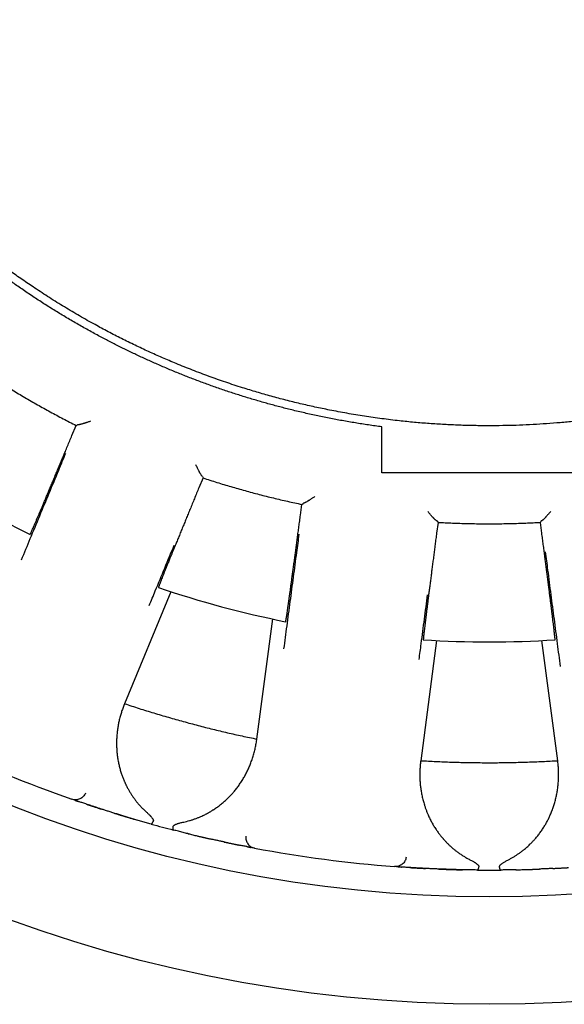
# Model space of a CAD drawing. Header units: millimetres. Extents: x 8 to 428, y 12 to 219.
# Tile 22 of 57: x 219 to 229, y 167 to 185. Entities that reach past the tile are written whole.
import ezdxf

# ---------------------------------------------------------------- set-up
doc = ezdxf.new("R2010")
doc.units = ezdxf.units.MM

msp = doc.modelspace()

# ---------------------------------------------------------------- linework, layer by layer
at = {"color": 7, "linetype": 'Continuous', "lineweight": 30}
for p, q in [((220.236, 177.57), (220.313, 177.756)), ((220.313, 177.756), (220.338, 177.769)), ((220.338, 177.769), (220.341, 177.768)), ((222.663, 176.806), (222.666, 176.805)), ((222.666, 176.805), (222.674, 176.778)), ((222.674, 176.778), (222.597, 176.592)), ((224.488, 176.086), (224.514, 176.285)), ((224.514, 176.285), (224.535, 176.304)), ((224.535, 176.304), (224.538, 176.304)), ((227.048, 175.951), (227.022, 175.752)), ((227.03, 175.976), (227.032, 175.975)), ((227.032, 175.975), (227.048, 175.951)), ((228.952, 175.951), (228.968, 175.975)), ((228.978, 175.752), (228.952, 175.951)), ((228.968, 175.975), (228.97, 175.976)), ((222.077, 174.658), (221.214, 172.573)), ((223.676, 171.914), (223.971, 174.151)), ((227.02, 173.749), (226.725, 171.512)), ((229.275, 171.512), (228.98, 173.749)), ((221.214, 172.573), (221.209, 172.56)), ((223.674, 171.9), (223.676, 171.914)), ((226.725, 171.512), (226.724, 171.498)), ((229.276, 171.498), (229.275, 171.512)), ((220.268, 170.783), (220.235, 170.794)), ((220.296, 170.773), (220.298, 170.772)), ((220.504, 170.702), (220.506, 170.701)), ((221.02, 170.535), (221.022, 170.534)), ((222.823, 170.052), (222.826, 170.051)), ((223.354, 169.938), (223.355, 169.938)), ((223.568, 169.896), (223.571, 169.896)), ((223.6, 169.89), (223.596, 169.891)), ((223.635, 169.883), (223.6, 169.89)), ((226.275, 169.538), (226.24, 169.54)), ((226.305, 169.536), (226.307, 169.535)), ((226.524, 169.521), (226.526, 169.521)), ((227.065, 169.493), (227.068, 169.493)), ((228.932, 169.493), (228.935, 169.493))]:
    msp.add_line(p, q, dxfattribs=at)
for radius in [26, 24]:
    msp.add_circle((228, 192.974), radius, dxfattribs=at)
for radius, start, end in [(19.25, 236.3481, 243.6519), (19.25, 251.3481, 258.6519), (19.25, 266.3481, 273.6519), (23.5, 244.2948, 250.7052), (23.5, 254.4747, 255.5253), (23.5, 259.2948, 265.7052), (23.5, 269.4747, 270.5253)]:
    msp.add_arc((228, 192.974), radius, start, end, dxfattribs=at)
for points, knots in [([(226, 177.73), (225.918, 177.741), (225.754, 177.763), (225.509, 177.802), (225.265, 177.844), (225.021, 177.89), (224.778, 177.94), (224.536, 177.994), (224.301, 178.05), (224.075, 178.108), (223.855, 178.168), (223.637, 178.231), (223.419, 178.297), (223.203, 178.366), (222.987, 178.439), (222.773, 178.515), (222.559, 178.594), (222.347, 178.676), (222.137, 178.761), (221.927, 178.849), (221.723, 178.939), (221.524, 179.029), (221.33, 179.121), (221.138, 179.215), (220.946, 179.312), (220.747, 179.417), (220.539, 179.53), (220.323, 179.653), (220.109, 179.778), (219.897, 179.907), (219.687, 180.04), (219.48, 180.175), (219.28, 180.311), (219.088, 180.445), (218.904, 180.578), (218.722, 180.714), (218.541, 180.852), (218.363, 180.994), (218.187, 181.137), (218.013, 181.284), (217.841, 181.433), (217.672, 181.584), (217.504, 181.738), (217.339, 181.895), (217.18, 182.051), (217.026, 182.206), (216.876, 182.36), (216.73, 182.516), (216.585, 182.674), (216.435, 182.842), (216.28, 183.022), (216.121, 183.212), (215.965, 183.405), (215.812, 183.6), (215.663, 183.798), (215.516, 183.998), (215.377, 184.195), (215.245, 184.389), (215.119, 184.578), (214.997, 184.77), (214.877, 184.963), (214.76, 185.158), (214.646, 185.354), (214.534, 185.553), (214.426, 185.752), (214.321, 185.954), (214.218, 186.157), (214.119, 186.362), (214.025, 186.564), (213.935, 186.763), (213.85, 186.96), (213.767, 187.158), (213.688, 187.357), (213.607, 187.567), (213.525, 187.79), (213.443, 188.024), (213.365, 188.259), (213.291, 188.496), (213.221, 188.734), (213.154, 188.973), (213.093, 189.206), (213.038, 189.434), (212.987, 189.655), (212.94, 189.878), (212.895, 190.101), (212.855, 190.324), (212.817, 190.548), (212.783, 190.773), (212.752, 190.999), (212.724, 191.224), (212.7, 191.45), (212.679, 191.677), (212.662, 191.899), (212.648, 192.117), (212.638, 192.331), (212.631, 192.546), (212.626, 192.76), (212.625, 192.903), (212.625, 192.974)], [0, 0, 0, 0, 0.0112, 0.0224, 0.0336, 0.0448, 0.056, 0.0672, 0.0784, 0.088667, 0.098933, 0.1092, 0.119467, 0.129733, 0.14, 0.150267, 0.160533, 0.1708, 0.181067, 0.191333, 0.2016, 0.21128, 0.22096, 0.23064, 0.24032, 0.25, 0.2612, 0.2724, 0.2836, 0.2948, 0.306, 0.3172, 0.3284, 0.338667, 0.348933, 0.3592, 0.369467, 0.379733, 0.39, 0.400267, 0.410533, 0.4208, 0.431067, 0.441333, 0.4516, 0.46128, 0.47096, 0.48064, 0.49032, 0.5, 0.5112, 0.5224, 0.5336, 0.5448, 0.556, 0.5672, 0.5784, 0.588667, 0.598933, 0.6092, 0.619467, 0.629733, 0.64, 0.650267, 0.660533, 0.6708, 0.681067, 0.691333, 0.7016, 0.71128, 0.72096, 0.73064, 0.74032, 0.75, 0.7612, 0.7724, 0.7836, 0.7948, 0.806, 0.8172, 0.8284, 0.838667, 0.848933, 0.8592, 0.869467, 0.879733, 0.89, 0.900267, 0.910533, 0.9208, 0.931067, 0.941333, 0.9516, 0.96128, 0.97096, 0.98064, 0.99032, 1, 1, 1, 1]), ([(228, 177.749), (227.907, 177.75), (227.721, 177.751), (227.442, 177.759), (227.163, 177.772), (226.885, 177.789), (226.607, 177.812), (226.313, 177.842), (226.003, 177.88), (225.677, 177.926), (225.353, 177.98), (225.046, 178.038), (224.756, 178.098), (224.484, 178.16), (224.213, 178.227), (223.944, 178.299), (223.676, 178.376), (223.393, 178.462), (223.096, 178.559), (222.786, 178.669), (222.478, 178.785), (222.189, 178.901), (221.917, 179.017), (221.662, 179.13), (221.409, 179.249), (221.159, 179.372), (220.911, 179.5), (220.65, 179.64), (220.378, 179.793), (220.095, 179.961), (219.816, 180.135), (219.555, 180.305), (219.31, 180.472), (219.083, 180.633), (218.858, 180.798), (218.637, 180.968), (218.418, 181.142), (218.19, 181.33), (217.953, 181.533), (217.709, 181.753), (217.468, 181.978), (217.312, 182.132), (217.234, 182.209)], [0, 0, 0, 0, 0.023333, 0.046667, 0.07, 0.093334, 0.116667, 0.14, 0.1675, 0.195, 0.2225, 0.25, 0.273333, 0.296667, 0.32, 0.343334, 0.366667, 0.39, 0.4175, 0.445, 0.4725, 0.5, 0.523333, 0.546667, 0.57, 0.593334, 0.616667, 0.64, 0.6675, 0.695, 0.7225, 0.75, 0.773333, 0.796667, 0.82, 0.843334, 0.866667, 0.89, 0.9175, 0.945, 0.9725, 1, 1, 1, 1]), ([(237.592, 181.151), (237.532, 181.102), (237.411, 181.005), (237.227, 180.863), (237.041, 180.724), (236.853, 180.587), (236.663, 180.453), (236.47, 180.323), (236.27, 180.19), (236.061, 180.057), (235.843, 179.924), (235.622, 179.794), (235.4, 179.668), (235.175, 179.545), (234.949, 179.427), (234.72, 179.312), (234.49, 179.201), (234.258, 179.094), (234.025, 178.992), (233.792, 178.894), (233.559, 178.8), (233.325, 178.71), (233.095, 178.626), (232.869, 178.548), (232.648, 178.476), (232.426, 178.406), (232.204, 178.341), (231.98, 178.278), (231.755, 178.219), (231.522, 178.162), (231.28, 178.106), (231.03, 178.053), (230.779, 178.004), (230.527, 177.96), (230.274, 177.92), (230.021, 177.883), (229.768, 177.852), (229.513, 177.824), (229.259, 177.801), (229.005, 177.782), (228.753, 177.767), (228.502, 177.757), (228.251, 177.751), (228.084, 177.75), (228, 177.749)], [0, 0, 0, 0, 0.0224, 0.0448001, 0.0672001, 0.0896001, 0.1120001, 0.1344002, 0.1568002, 0.1814402, 0.2060802, 0.2307202, 0.2553601, 0.2800001, 0.3046401, 0.3292801, 0.3539201, 0.37856, 0.4032, 0.4274, 0.4516, 0.4758, 0.5, 0.5224, 0.5448001, 0.5672001, 0.5896001, 0.6120001, 0.6344002, 0.6568002, 0.6814402, 0.7060802, 0.7307202, 0.7553601, 0.7800001, 0.8046401, 0.8292801, 0.8539201, 0.87856, 0.9032, 0.9274, 0.9516, 0.9758, 1, 1, 1, 1]), ([(220.58, 177.835), (220.571, 177.832), (220.555, 177.826), (220.531, 177.817), (220.509, 177.81), (220.489, 177.803), (220.471, 177.797), (220.457, 177.793), (220.45, 177.791), (220.446, 177.79), (220.443, 177.789), (220.44, 177.788), (220.437, 177.787), (220.434, 177.786), (220.426, 177.783), (220.412, 177.78), (220.395, 177.775), (220.381, 177.772), (220.368, 177.769), (220.358, 177.768), (220.35, 177.767), (220.344, 177.767), (220.342, 177.768), (220.341, 177.768)], [0, 0, 0, 0, 0.081685, 0.157838, 0.228464, 0.293569, 0.359938, 0.419406, 0.431812, 0.44387, 0.455583, 0.466949, 0.47797, 0.488646, 0.498977, 0.572569, 0.642658, 0.709397, 0.772961, 0.833551, 0.891404, 0.946785, 1, 1, 1, 1]), ([(226, 176.874), (226, 177.017), (226, 177.302), (226, 177.587), (226, 177.73)], [0, 0, 0, 0, 0.5, 1, 1, 1, 1]), ([(219.456, 175.724), (219.457, 175.725), (219.458, 175.725), (219.462, 175.734), (219.469, 175.748), (219.478, 175.768), (219.489, 175.793), (219.503, 175.824), (219.518, 175.86), (219.536, 175.902), (219.556, 175.948), (219.578, 175.999), (219.598, 176.044), (219.613, 176.08), (219.623, 176.104), (219.633, 176.129), (219.644, 176.154), (219.655, 176.181), (219.667, 176.208), (219.679, 176.235), (219.696, 176.276), (219.719, 176.33), (219.749, 176.401), (219.78, 176.477), (219.814, 176.557), (219.849, 176.641), (219.886, 176.73), (219.923, 176.819), (219.96, 176.907), (219.997, 176.995), (220.034, 177.085), (220.073, 177.178), (220.113, 177.273), (220.153, 177.37), (220.194, 177.47), (220.222, 177.537), (220.236, 177.57)], [0, 0, 0, 0, 0.035304, 0.070672, 0.106104, 0.141602, 0.177166, 0.212795, 0.248492, 0.283539, 0.318652, 0.35383, 0.389074, 0.402939, 0.416815, 0.4307, 0.444596, 0.458503, 0.472419, 0.486346, 0.500284, 0.531952, 0.564239, 0.597145, 0.630671, 0.664815, 0.699579, 0.734962, 0.766432, 0.798376, 0.830794, 0.863687, 0.897054, 0.930895, 0.96521, 1, 1, 1, 1]), ([(220.116, 177.235), (220.072, 177.129), (219.969, 176.881), (219.807, 176.491), (219.63, 176.066), (219.458, 175.651), (219.345, 175.378), (219.29, 175.247)], [0, 0, 0, 0, 0.159715, 0.373553, 0.587391, 0.801228, 1, 1, 1, 1]), ([(222.663, 176.806), (222.662, 176.806), (222.66, 176.808), (222.656, 176.812), (222.651, 176.818), (222.645, 176.827), (222.637, 176.838), (222.63, 176.849), (222.625, 176.858), (222.623, 176.862), (222.62, 176.867), (222.617, 176.872), (222.614, 176.877), (222.61, 176.885), (222.603, 176.897), (222.594, 176.915), (222.583, 176.937), (222.57, 176.962), (222.556, 176.991), (222.546, 177.011), (222.541, 177.022)], [0, 0, 0, 0, 0.053198, 0.108567, 0.166412, 0.227001, 0.298398, 0.373812, 0.394266, 0.415017, 0.436067, 0.457421, 0.479081, 0.501052, 0.559716, 0.628138, 0.706356, 0.794396, 0.892273, 1, 1, 1, 1]), ([(222.597, 176.592), (222.584, 176.559), (222.556, 176.492), (222.515, 176.392), (222.475, 176.295), (222.435, 176.199), (222.397, 176.106), (222.36, 176.016), (222.324, 175.928), (222.288, 175.84), (222.252, 175.753), (222.216, 175.665), (222.182, 175.582), (222.156, 175.519), (222.137, 175.473), (222.125, 175.444), (222.114, 175.415), (222.102, 175.387), (222.091, 175.36), (222.08, 175.334), (222.07, 175.308), (222.053, 175.266), (222.03, 175.209), (222.002, 175.141), (221.977, 175.078), (221.953, 175.02), (221.932, 174.966), (221.913, 174.918), (221.896, 174.876), (221.881, 174.839), (221.869, 174.807), (221.859, 174.781), (221.852, 174.761), (221.846, 174.746), (221.843, 174.737), (221.843, 174.736), (221.844, 174.735)], [0, 0, 0, 0, 0.034771, 0.069071, 0.1029, 0.136257, 0.169143, 0.201557, 0.2335, 0.264971, 0.299658, 0.333754, 0.367259, 0.400173, 0.412942, 0.425621, 0.438208, 0.450705, 0.463109, 0.475423, 0.487646, 0.499777, 0.535928, 0.572013, 0.608031, 0.643984, 0.679872, 0.715695, 0.751453, 0.787148, 0.822779, 0.858347, 0.893853, 0.929297, 0.964679, 1, 1, 1, 1]), ([(224.751, 176.43), (224.744, 176.425), (224.729, 176.415), (224.709, 176.401), (224.69, 176.388), (224.672, 176.376), (224.655, 176.366), (224.644, 176.358), (224.637, 176.354), (224.634, 176.352), (224.631, 176.35), (224.628, 176.348), (224.626, 176.347), (224.623, 176.345), (224.615, 176.341), (224.604, 176.334), (224.588, 176.325), (224.575, 176.318), (224.564, 176.312), (224.554, 176.308), (224.547, 176.305), (224.541, 176.304), (224.539, 176.304), (224.538, 176.304)], [0, 0, 0, 0, 0.081685, 0.157838, 0.228464, 0.293569, 0.359938, 0.419406, 0.431812, 0.44387, 0.455583, 0.466949, 0.47797, 0.488646, 0.498977, 0.572569, 0.642658, 0.709397, 0.772961, 0.833551, 0.891404, 0.946785, 1, 1, 1, 1]), ([(224.212, 174.101), (224.213, 174.101), (224.213, 174.102), (224.215, 174.112), (224.218, 174.127), (224.222, 174.148), (224.226, 174.176), (224.231, 174.209), (224.237, 174.248), (224.244, 174.293), (224.251, 174.343), (224.259, 174.398), (224.266, 174.446), (224.271, 174.485), (224.275, 174.511), (224.278, 174.537), (224.282, 174.565), (224.286, 174.593), (224.29, 174.622), (224.295, 174.652), (224.301, 174.695), (224.309, 174.754), (224.319, 174.83), (224.33, 174.912), (224.342, 174.998), (224.354, 175.088), (224.367, 175.183), (224.38, 175.279), (224.393, 175.374), (224.405, 175.468), (224.418, 175.565), (224.432, 175.664), (224.445, 175.766), (224.459, 175.871), (224.473, 175.978), (224.483, 176.05), (224.488, 176.086)], [0, 0, 0, 0, 0.035303, 0.07067, 0.106102, 0.141599, 0.177162, 0.212791, 0.248486, 0.283533, 0.318645, 0.353822, 0.389065, 0.40293, 0.416806, 0.430691, 0.444587, 0.458493, 0.472409, 0.486336, 0.500273, 0.531942, 0.56423, 0.597137, 0.630662, 0.664808, 0.699572, 0.734956, 0.766427, 0.798371, 0.83079, 0.863684, 0.897051, 0.930893, 0.96521, 1, 1, 1, 1]), ([(227.03, 175.976), (227.029, 175.976), (227.026, 175.976), (227.021, 175.979), (227.015, 175.984), (227.006, 175.991), (226.996, 176), (226.987, 176.009), (226.98, 176.016), (226.976, 176.019), (226.972, 176.023), (226.968, 176.027), (226.964, 176.031), (226.958, 176.038), (226.948, 176.048), (226.934, 176.063), (226.918, 176.081), (226.9, 176.102), (226.879, 176.126), (226.864, 176.144), (226.856, 176.153)], [0, 0, 0, 0, 0.053198, 0.108567, 0.166412, 0.227001, 0.298398, 0.373812, 0.394266, 0.415017, 0.436067, 0.457421, 0.479081, 0.501052, 0.559716, 0.628138, 0.706356, 0.794396, 0.892273, 1, 1, 1, 1]), ([(229.144, 176.153), (229.138, 176.146), (229.127, 176.133), (229.11, 176.114), (229.095, 176.096), (229.081, 176.08), (229.068, 176.066), (229.059, 176.056), (229.053, 176.05), (229.051, 176.047), (229.048, 176.045), (229.046, 176.042), (229.044, 176.04), (229.042, 176.038), (229.036, 176.031), (229.026, 176.022), (229.014, 176.009), (229.003, 175.999), (228.993, 175.991), (228.985, 175.984), (228.979, 175.979), (228.974, 175.976), (228.971, 175.976), (228.97, 175.976)], [0, 0, 0, 0, 0.081685, 0.157838, 0.228464, 0.293569, 0.359938, 0.419406, 0.431812, 0.44387, 0.455583, 0.466949, 0.47797, 0.488646, 0.498977, 0.572569, 0.642658, 0.709397, 0.772961, 0.833551, 0.891404, 0.946785, 1, 1, 1, 1]), ([(224.459, 175.731), (224.444, 175.617), (224.408, 175.351), (224.353, 174.932), (224.292, 174.476), (224.233, 174.031), (224.194, 173.738), (224.175, 173.597)], [0, 0, 0, 0, 0.159715, 0.373553, 0.587391, 0.801228, 1, 1, 1, 1]), ([(227.022, 175.752), (227.017, 175.716), (227.007, 175.644), (226.993, 175.538), (226.98, 175.433), (226.967, 175.331), (226.954, 175.231), (226.941, 175.134), (226.929, 175.04), (226.917, 174.946), (226.905, 174.852), (226.893, 174.758), (226.881, 174.669), (226.873, 174.601), (226.867, 174.552), (226.863, 174.521), (226.859, 174.49), (226.855, 174.46), (226.851, 174.431), (226.848, 174.402), (226.844, 174.375), (226.839, 174.33), (226.831, 174.269), (226.822, 174.196), (226.814, 174.129), (226.806, 174.066), (226.8, 174.01), (226.793, 173.958), (226.788, 173.913), (226.784, 173.873), (226.78, 173.839), (226.777, 173.812), (226.775, 173.79), (226.774, 173.775), (226.773, 173.765), (226.774, 173.764), (226.774, 173.763)], [0, 0, 0, 0, 0.034772, 0.0690727, 0.102902, 0.1362599, 0.1691463, 0.2015613, 0.2335047, 0.2649767, 0.2996647, 0.3337614, 0.3672669, 0.4001812, 0.4129512, 0.4256301, 0.4382177, 0.4507141, 0.4631193, 0.4754333, 0.4876561, 0.4997877, 0.5359379, 0.5720217, 0.6080395, 0.6439916, 0.6798785, 0.7157006, 0.7514584, 0.7871522, 0.8227826, 0.85835, 0.893855, 0.9292979, 0.9646795, 1, 1, 1, 1]), ([(229.226, 173.763), (229.226, 173.764), (229.227, 173.765), (229.226, 173.775), (229.225, 173.79), (229.223, 173.812), (229.22, 173.839), (229.216, 173.873), (229.212, 173.912), (229.207, 173.957), (229.201, 174.007), (229.194, 174.063), (229.188, 174.111), (229.184, 174.15), (229.18, 174.176), (229.177, 174.202), (229.174, 174.23), (229.17, 174.258), (229.167, 174.287), (229.163, 174.317), (229.158, 174.361), (229.15, 174.419), (229.141, 174.496), (229.13, 174.577), (229.119, 174.663), (229.108, 174.754), (229.095, 174.849), (229.083, 174.945), (229.071, 175.04), (229.059, 175.134), (229.046, 175.231), (229.033, 175.331), (229.02, 175.433), (229.007, 175.537), (228.993, 175.644), (228.983, 175.716), (228.978, 175.752)], [0, 0, 0, 0, 0.0353023, 0.0706687, 0.1060998, 0.1415961, 0.1771581, 0.2127863, 0.2484811, 0.2835274, 0.3186385, 0.3538149, 0.3890571, 0.4029218, 0.4167967, 0.4306818, 0.4445773, 0.458483, 0.472399, 0.4863254, 0.5002621, 0.5319318, 0.5642203, 0.5971278, 0.6306545, 0.6648004, 0.6995658, 0.7349507, 0.7664216, 0.7983669, 0.8307866, 0.8636807, 0.8970491, 0.9308918, 0.9652088, 1, 1, 1, 1]), ([(221.673, 174.4), (221.711, 174.491), (221.807, 174.725), (221.962, 175.1), (222.079, 175.384), (222.138, 175.526)], [0, 0, 0, 0, 0.244843, 0.622421, 1, 1, 1, 1]), ([(229.042, 175.402), (229.057, 175.288), (229.092, 175.021), (229.146, 174.603), (229.206, 174.147), (229.264, 173.701), (229.302, 173.408), (229.321, 173.267)], [0, 0, 0, 0, 0.1597151, 0.3735528, 0.5873906, 0.8012283, 1, 1, 1, 1]), ([(226.696, 173.395), (226.709, 173.493), (226.742, 173.744), (226.794, 174.147), (226.834, 174.451), (226.854, 174.603)], [0, 0, 0, 0, 0.244843, 0.622421, 1, 1, 1, 1]), ([(221.214, 172.573), (221.304, 172.544), (221.485, 172.484), (221.758, 172.4), (222.032, 172.319), (222.307, 172.241), (222.582, 172.168), (222.855, 172.098), (223.128, 172.033), (223.402, 171.971), (223.585, 171.933), (223.676, 171.914)], [0, 0, 0, 0, 0.112, 0.224, 0.336, 0.448, 0.56, 0.67, 0.78, 0.89, 1, 1, 1, 1]), ([(221.209, 172.56), (221.199, 172.536), (221.179, 172.486), (221.154, 172.41), (221.131, 172.333), (221.112, 172.255), (221.096, 172.177), (221.083, 172.097), (221.073, 172.015), (221.067, 171.931), (221.064, 171.847), (221.066, 171.781), (221.068, 171.733), (221.07, 171.705), (221.072, 171.677), (221.075, 171.648), (221.078, 171.62), (221.081, 171.591), (221.088, 171.547), (221.098, 171.487), (221.115, 171.411), (221.134, 171.337), (221.156, 171.267), (221.18, 171.2), (221.2, 171.153), (221.213, 171.121), (221.221, 171.105), (221.228, 171.089), (221.236, 171.073), (221.243, 171.057), (221.257, 171.029), (221.278, 170.989), (221.307, 170.939), (221.337, 170.889), (221.37, 170.841), (221.403, 170.794), (221.44, 170.746), (221.481, 170.697), (221.525, 170.648), (221.572, 170.6), (221.605, 170.57), (221.621, 170.555)], [0, 0, 0, 0, 0.039965, 0.079839, 0.119654, 0.159444, 0.199243, 0.239086, 0.279683, 0.321257, 0.362469, 0.403365, 0.417074, 0.430754, 0.444408, 0.458037, 0.471644, 0.48523, 0.498797, 0.535312, 0.571257, 0.606672, 0.641604, 0.671982, 0.702056, 0.709887, 0.7177, 0.725495, 0.733274, 0.741037, 0.748785, 0.773942, 0.798781, 0.823327, 0.847607, 0.871648, 0.894969, 0.921756, 0.94816, 0.974225, 1, 1, 1, 1]), ([(222.315, 170.369), (222.333, 170.373), (222.37, 170.381), (222.424, 170.396), (222.478, 170.412), (222.531, 170.431), (222.584, 170.451), (222.643, 170.476), (222.707, 170.506), (222.758, 170.533), (222.792, 170.552), (222.809, 170.562), (222.826, 170.572), (222.843, 170.583), (222.86, 170.594), (222.893, 170.615), (222.942, 170.648), (223.003, 170.695), (223.062, 170.744), (223.108, 170.786), (223.143, 170.819), (223.168, 170.844), (223.191, 170.869), (223.215, 170.895), (223.238, 170.921), (223.26, 170.947), (223.293, 170.987), (223.333, 171.04), (223.38, 171.108), (223.424, 171.178), (223.464, 171.249), (223.502, 171.323), (223.536, 171.398), (223.567, 171.476), (223.596, 171.557), (223.622, 171.641), (223.643, 171.726), (223.661, 171.812), (223.67, 171.871), (223.674, 171.9)], [0, 0, 0, 0, 0.021827, 0.04386, 0.066127, 0.088659, 0.11148, 0.135066, 0.166902, 0.19919, 0.20773, 0.216306, 0.224919, 0.23357, 0.242261, 0.250992, 0.284746, 0.318833, 0.353305, 0.38821, 0.404037, 0.419965, 0.435998, 0.452141, 0.468397, 0.484771, 0.501265, 0.540543, 0.580015, 0.619727, 0.659725, 0.700052, 0.74075, 0.780876, 0.824657, 0.868414, 0.912194, 0.956041, 1, 1, 1, 1]), ([(226.724, 171.498), (226.721, 171.472), (226.715, 171.419), (226.71, 171.339), (226.708, 171.259), (226.709, 171.178), (226.714, 171.098), (226.722, 171.018), (226.734, 170.936), (226.75, 170.854), (226.769, 170.771), (226.787, 170.708), (226.802, 170.663), (226.811, 170.636), (226.82, 170.609), (226.83, 170.582), (226.841, 170.556), (226.852, 170.529), (226.869, 170.488), (226.895, 170.433), (226.93, 170.364), (226.968, 170.297), (227.008, 170.235), (227.048, 170.177), (227.079, 170.136), (227.101, 170.109), (227.112, 170.095), (227.123, 170.082), (227.135, 170.068), (227.146, 170.055), (227.167, 170.031), (227.197, 169.999), (227.238, 169.957), (227.28, 169.917), (227.324, 169.879), (227.369, 169.842), (227.417, 169.805), (227.469, 169.769), (227.525, 169.733), (227.582, 169.699), (227.621, 169.678), (227.641, 169.667)], [0, 0, 0, 0, 0.0399651, 0.0798389, 0.1196539, 0.1594438, 0.1992428, 0.239086, 0.2796833, 0.3212573, 0.3624689, 0.4033646, 0.4170735, 0.430754, 0.444408, 0.4580373, 0.4716439, 0.4852298, 0.498797, 0.5353125, 0.5712565, 0.6066721, 0.6416041, 0.6719823, 0.7020559, 0.7098867, 0.7176995, 0.7254952, 0.7332742, 0.7410372, 0.748785, 0.7739417, 0.7987808, 0.8233274, 0.8476074, 0.8716477, 0.8949693, 0.9217562, 0.9481597, 0.9742253, 1, 1, 1, 1]), ([(226.725, 171.512), (226.82, 171.507), (227.011, 171.496), (227.296, 171.485), (227.582, 171.478), (227.867, 171.474), (228.151, 171.474), (228.434, 171.478), (228.714, 171.486), (228.994, 171.497), (229.181, 171.507), (229.275, 171.512)], [0, 0, 0, 0, 0.112, 0.224, 0.336, 0.448, 0.56, 0.67, 0.78, 0.89, 1, 1, 1, 1]), ([(228.359, 169.667), (228.376, 169.676), (228.409, 169.694), (228.458, 169.722), (228.506, 169.752), (228.552, 169.784), (228.598, 169.817), (228.649, 169.856), (228.703, 169.902), (228.745, 169.941), (228.772, 169.968), (228.787, 169.982), (228.801, 169.997), (228.814, 170.011), (228.828, 170.026), (228.855, 170.055), (228.892, 170.1), (228.94, 170.16), (228.984, 170.223), (229.018, 170.276), (229.043, 170.317), (229.06, 170.347), (229.077, 170.378), (229.093, 170.408), (229.108, 170.44), (229.123, 170.471), (229.144, 170.518), (229.169, 170.58), (229.197, 170.657), (229.221, 170.736), (229.242, 170.816), (229.259, 170.896), (229.272, 170.977), (229.283, 171.061), (229.289, 171.146), (229.292, 171.235), (229.291, 171.323), (229.286, 171.411), (229.28, 171.469), (229.276, 171.498)], [0, 0, 0, 0, 0.021827, 0.04386, 0.066127, 0.088659, 0.11148, 0.135066, 0.166902, 0.19919, 0.20773, 0.216306, 0.224919, 0.23357, 0.242261, 0.250992, 0.284746, 0.318833, 0.353305, 0.38821, 0.404037, 0.419965, 0.435998, 0.452141, 0.468397, 0.484771, 0.501265, 0.540543, 0.580015, 0.619727, 0.659725, 0.700052, 0.74075, 0.780876, 0.824657, 0.868414, 0.912194, 0.956041, 1, 1, 1, 1]), ([(220.486, 170.907), (220.481, 170.896), (220.47, 170.874), (220.447, 170.845), (220.418, 170.819), (220.383, 170.799), (220.346, 170.787), (220.307, 170.782), (220.27, 170.784), (220.246, 170.791), (220.235, 170.794)], [0, 0, 0, 0, 0.117113, 0.240732, 0.369104, 0.499992, 0.630881, 0.759256, 0.88288, 1, 1, 1, 1]), ([(220.298, 170.772), (220.295, 170.773), (220.286, 170.776), (220.277, 170.78), (220.27, 170.782), (220.269, 170.782), (220.268, 170.783)], [0, 0, 0, 0, 0.175504, 0.449233, 0.723883, 1, 1, 1, 1]), ([(220.298, 170.772), (220.3, 170.772), (220.304, 170.77), (220.31, 170.768), (220.317, 170.766), (220.324, 170.763), (220.332, 170.761), (220.34, 170.758), (220.35, 170.754), (220.357, 170.752), (220.36, 170.751)], [0, 0, 0, 0, 0.083803, 0.198447, 0.315469, 0.435036, 0.563215, 0.701291, 0.85157, 1, 1, 1, 1]), ([(220.506, 170.701), (220.496, 170.705), (220.472, 170.713), (220.438, 170.724), (220.403, 170.736), (220.372, 170.747), (220.345, 170.756), (220.322, 170.764), (220.311, 170.768), (220.306, 170.77)], [0, 0, 0, 0, 0.103744, 0.255242, 0.407163, 0.559807, 0.712349, 0.86418, 1, 1, 1, 1]), ([(220.506, 170.701), (220.51, 170.7), (220.52, 170.697), (220.532, 170.692), (220.547, 170.688), (220.563, 170.682), (220.579, 170.677), (220.596, 170.671), (220.614, 170.665), (220.637, 170.658), (220.664, 170.649), (220.695, 170.639), (220.719, 170.631), (220.737, 170.625), (220.748, 170.622), (220.758, 170.618), (220.768, 170.615), (220.775, 170.613), (220.779, 170.611), (220.781, 170.611), (220.781, 170.611), (220.781, 170.611)], [0, 0, 0, 0, 0.045257, 0.099684, 0.161061, 0.23076, 0.291376, 0.357154, 0.428112, 0.503456, 0.613836, 0.71738, 0.81407, 0.84854, 0.882026, 0.914525, 0.945003, 0.969459, 0.987909, 0.995185, 1, 1, 1, 1]), ([(221.71, 170.332), (221.68, 170.34), (221.62, 170.357), (221.533, 170.382), (221.447, 170.406), (221.364, 170.431), (221.282, 170.455), (221.203, 170.479), (221.126, 170.502), (221.052, 170.525), (220.98, 170.547), (220.911, 170.569), (220.846, 170.59), (220.783, 170.61), (220.724, 170.629), (220.667, 170.648), (220.614, 170.665), (220.565, 170.682), (220.531, 170.693), (220.514, 170.699), (220.512, 170.699)], [0, 0, 0, 0, 0.0588234, 0.1173234, 0.1756118, 0.233802, 0.2920074, 0.3503418, 0.4089179, 0.4673268, 0.5254269, 0.583331, 0.6411532, 0.699008, 0.7570097, 0.8152718, 0.8736322, 0.9316904, 0.9895615, 1, 1, 1, 1]), ([(221.621, 170.555), (221.629, 170.548), (221.643, 170.534), (221.664, 170.514), (221.679, 170.5), (221.689, 170.489), (221.695, 170.482), (221.701, 170.476), (221.706, 170.47), (221.711, 170.464), (221.719, 170.455), (221.728, 170.443), (221.738, 170.428), (221.745, 170.415), (221.749, 170.405), (221.75, 170.396), (221.75, 170.389), (221.749, 170.384), (221.748, 170.382)], [0, 0, 0, 0, 0.131925, 0.252999, 0.36328, 0.403669, 0.442411, 0.479512, 0.51498, 0.548826, 0.58106, 0.674241, 0.756785, 0.829363, 0.877857, 0.921894, 0.962266, 1, 1, 1, 1]), ([(221.022, 170.534), (221.028, 170.532), (221.042, 170.528), (221.061, 170.522), (221.08, 170.517), (221.096, 170.511), (221.111, 170.507), (221.124, 170.503), (221.135, 170.5), (221.147, 170.496), (221.16, 170.492), (221.175, 170.488), (221.19, 170.483), (221.208, 170.477), (221.229, 170.471), (221.252, 170.464), (221.277, 170.457), (221.305, 170.448), (221.335, 170.44), (221.367, 170.43), (221.402, 170.42), (221.426, 170.413), (221.439, 170.409)], [0, 0, 0, 0, 0.044787, 0.092743, 0.138518, 0.181882, 0.219352, 0.250062, 0.274536, 0.306801, 0.339042, 0.372466, 0.410704, 0.454777, 0.504041, 0.558567, 0.618768, 0.684734, 0.755152, 0.831165, 0.91278, 1, 1, 1, 1]), ([(221.71, 170.332), (221.711, 170.332), (221.714, 170.332), (221.719, 170.335), (221.724, 170.34), (221.729, 170.346), (221.732, 170.35), (221.735, 170.355), (221.738, 170.362), (221.743, 170.37), (221.747, 170.378), (221.748, 170.382)], [0, 0, 0, 0, 0.160573, 0.321105, 0.481595, 0.556323, 0.628212, 0.697264, 0.763481, 0.887385, 1, 1, 1, 1]), ([(222.118, 170.283), (222.118, 170.285), (222.119, 170.29), (222.123, 170.296), (222.129, 170.302), (222.135, 170.308), (222.143, 170.313), (222.151, 170.318), (222.16, 170.323), (222.17, 170.328), (222.184, 170.333), (222.202, 170.34), (222.226, 170.347), (222.253, 170.354), (222.282, 170.362), (222.304, 170.366), (222.315, 170.369)], [0, 0, 0, 0, 0.036931, 0.076253, 0.118922, 0.165689, 0.206446, 0.250416, 0.297777, 0.34867, 0.403209, 0.499354, 0.606956, 0.726189, 0.857175, 1, 1, 1, 1]), ([(222.126, 170.22), (222.125, 170.221), (222.122, 170.223), (222.119, 170.231), (222.118, 170.241), (222.117, 170.252), (222.117, 170.262), (222.117, 170.271), (222.117, 170.278), (222.118, 170.281), (222.118, 170.283)], [0, 0, 0, 0, 0.210644, 0.396845, 0.558586, 0.695852, 0.808634, 0.896921, 0.960709, 1, 1, 1, 1]), ([(222.406, 170.15), (222.401, 170.151), (222.368, 170.159), (222.305, 170.175), (222.216, 170.197), (222.156, 170.213), (222.126, 170.22)], [0, 0, 0, 0, 0.056939, 0.369929, 0.684082, 1, 1, 1, 1]), ([(222.399, 170.152), (222.427, 170.145), (222.482, 170.131), (222.546, 170.116), (222.59, 170.106), (222.613, 170.1), (222.633, 170.096), (222.651, 170.092), (222.664, 170.088), (222.675, 170.086), (222.684, 170.084), (222.692, 170.082), (222.7, 170.08), (222.709, 170.078), (222.719, 170.076), (222.731, 170.073), (222.746, 170.069), (222.763, 170.065), (222.783, 170.061), (222.803, 170.056), (222.816, 170.053), (222.823, 170.052)], [0, 0, 0, 0, 0.192601, 0.383577, 0.44279, 0.496924, 0.544967, 0.586925, 0.622808, 0.644724, 0.66396, 0.683893, 0.705235, 0.726894, 0.749573, 0.777668, 0.815259, 0.859134, 0.905635, 0.95439, 1, 1, 1, 1]), ([(223.072, 169.997), (223.07, 169.997), (223.049, 170.002), (223.003, 170.012), (222.936, 170.026), (222.876, 170.04), (222.838, 170.048), (222.823, 170.052)], [0, 0, 0, 0, 0.020257, 0.293166, 0.565967, 0.839199, 1, 1, 1, 1]), ([(223.07, 169.997), (223.07, 169.997), (223.07, 169.997), (223.071, 169.997), (223.075, 169.997), (223.08, 169.995), (223.088, 169.994), (223.098, 169.992), (223.112, 169.989), (223.128, 169.985), (223.15, 169.98), (223.172, 169.976), (223.197, 169.971), (223.22, 169.966), (223.242, 169.961), (223.261, 169.957), (223.279, 169.954), (223.295, 169.95), (223.309, 169.947), (223.321, 169.945), (223.332, 169.943), (223.343, 169.941), (223.35, 169.939), (223.354, 169.938)], [0, 0, 0, 0, 0.004813, 0.012086, 0.026786, 0.04544, 0.068345, 0.099128, 0.130894, 0.189903, 0.251823, 0.329291, 0.410799, 0.496364, 0.573013, 0.645087, 0.711794, 0.773152, 0.829174, 0.879012, 0.923842, 0.965498, 1, 1, 1, 1]), ([(223.474, 170.106), (223.473, 170.094), (223.471, 170.07), (223.476, 170.033), (223.489, 169.996), (223.509, 169.962), (223.535, 169.932), (223.566, 169.909), (223.6, 169.892), (223.623, 169.886), (223.635, 169.883)], [0, 0, 0, 0, 0.11712, 0.240744, 0.369119, 0.500008, 0.630896, 0.759267, 0.882887, 1, 1, 1, 1]), ([(223.505, 169.908), (223.501, 169.909), (223.487, 169.912), (223.46, 169.917), (223.424, 169.924), (223.389, 169.931), (223.364, 169.936), (223.354, 169.938)], [0, 0, 0, 0, 0.116358, 0.357165, 0.596869, 0.835947, 1, 1, 1, 1]), ([(223.504, 169.908), (223.506, 169.908), (223.511, 169.907), (223.518, 169.906), (223.525, 169.905), (223.53, 169.903), (223.535, 169.902), (223.54, 169.902), (223.545, 169.901), (223.551, 169.899), (223.557, 169.898), (223.563, 169.897), (223.567, 169.896), (223.568, 169.896)], [0, 0, 0, 0, 0.08737, 0.202336, 0.303877, 0.392077, 0.466998, 0.534829, 0.613064, 0.702786, 0.804013, 0.916772, 1, 1, 1, 1]), ([(223.6, 169.89), (223.599, 169.89), (223.598, 169.89), (223.591, 169.892), (223.581, 169.894), (223.572, 169.895), (223.568, 169.896)], [0, 0, 0, 0, 0.273352, 0.545274, 0.816306, 1, 1, 1, 1]), ([(226.453, 169.714), (226.451, 169.702), (226.447, 169.678), (226.432, 169.644), (226.41, 169.611), (226.382, 169.584), (226.349, 169.562), (226.313, 169.547), (226.276, 169.54), (226.252, 169.54), (226.24, 169.54)], [0, 0, 0, 0, 0.1171134, 0.2407325, 0.3691043, 0.4999921, 0.6308811, 0.7592562, 0.8828803, 1, 1, 1, 1]), ([(227.641, 169.668), (227.65, 169.663), (227.668, 169.653), (227.693, 169.64), (227.711, 169.629), (227.724, 169.622), (227.731, 169.617), (227.739, 169.613), (227.745, 169.608), (227.752, 169.604), (227.761, 169.597), (227.774, 169.587), (227.787, 169.576), (227.797, 169.565), (227.803, 169.556), (227.807, 169.548), (227.809, 169.541), (227.809, 169.536), (227.809, 169.534)], [0, 0, 0, 0, 0.131925, 0.252999, 0.36328, 0.403669, 0.442411, 0.479512, 0.51498, 0.548826, 0.58106, 0.674241, 0.756785, 0.829363, 0.877857, 0.921894, 0.962266, 1, 1, 1, 1]), ([(228.191, 169.534), (228.191, 169.536), (228.191, 169.541), (228.193, 169.548), (228.197, 169.555), (228.201, 169.563), (228.207, 169.57), (228.214, 169.576), (228.221, 169.583), (228.23, 169.59), (228.242, 169.599), (228.258, 169.61), (228.279, 169.623), (228.303, 169.637), (228.33, 169.652), (228.349, 169.662), (228.359, 169.668)], [0, 0, 0, 0, 0.036931, 0.076253, 0.118922, 0.165689, 0.206446, 0.250416, 0.297777, 0.34867, 0.403209, 0.499354, 0.606956, 0.726189, 0.857175, 1, 1, 1, 1]), ([(226.307, 169.535), (226.303, 169.536), (226.294, 169.536), (226.285, 169.537), (226.277, 169.538), (226.276, 169.538), (226.275, 169.538)], [0, 0, 0, 0, 0.175504, 0.449233, 0.723883, 1, 1, 1, 1]), ([(226.307, 169.535), (226.309, 169.535), (226.313, 169.535), (226.32, 169.535), (226.327, 169.534), (226.335, 169.534), (226.343, 169.533), (226.352, 169.532), (226.361, 169.532), (226.369, 169.531), (226.372, 169.531)], [0, 0, 0, 0, 0.083803, 0.198447, 0.315469, 0.435036, 0.563215, 0.701291, 0.85157, 1, 1, 1, 1]), ([(226.526, 169.521), (226.516, 169.521), (226.49, 169.523), (226.454, 169.525), (226.418, 169.528), (226.39, 169.53), (226.376, 169.531), (226.371, 169.531)], [0, 0, 0, 0, 0.1629158, 0.4008233, 0.6393937, 0.8791008, 1, 1, 1, 1]), ([(226.526, 169.521), (226.531, 169.52), (226.541, 169.52), (226.554, 169.519), (226.569, 169.518), (226.586, 169.517), (226.603, 169.516), (226.62, 169.515), (226.64, 169.514), (226.664, 169.512), (226.693, 169.511), (226.725, 169.509), (226.75, 169.508), (226.769, 169.507), (226.78, 169.506), (226.791, 169.506), (226.801, 169.505), (226.809, 169.505), (226.813, 169.505), (226.815, 169.504), (226.815, 169.504), (226.815, 169.504)], [0, 0, 0, 0, 0.045257, 0.099684, 0.161061, 0.23076, 0.291376, 0.357154, 0.428112, 0.503456, 0.613836, 0.71738, 0.81407, 0.84854, 0.882026, 0.914525, 0.945003, 0.969459, 0.987909, 0.995185, 1, 1, 1, 1]), ([(227.785, 169.475), (227.753, 169.476), (227.691, 169.476), (227.601, 169.478), (227.512, 169.479), (227.425, 169.481), (227.34, 169.484), (227.257, 169.486), (227.176, 169.489), (227.099, 169.492), (227.024, 169.495), (226.952, 169.498), (226.883, 169.501), (226.818, 169.504), (226.755, 169.507), (226.696, 169.511), (226.64, 169.514), (226.588, 169.517), (226.552, 169.519), (226.535, 169.52), (226.532, 169.52)], [0, 0, 0, 0, 0.058823, 0.117323, 0.175612, 0.233802, 0.292007, 0.350342, 0.408918, 0.467327, 0.525427, 0.583331, 0.641153, 0.699008, 0.75701, 0.815272, 0.873632, 0.93169, 0.989561, 1, 1, 1, 1]), ([(227.068, 169.493), (227.074, 169.493), (227.088, 169.492), (227.108, 169.491), (227.128, 169.491), (227.145, 169.49), (227.161, 169.49), (227.174, 169.489), (227.186, 169.489), (227.199, 169.488), (227.212, 169.488), (227.227, 169.487), (227.244, 169.487), (227.263, 169.486), (227.284, 169.485), (227.308, 169.485), (227.334, 169.484), (227.363, 169.483), (227.394, 169.482), (227.428, 169.481), (227.464, 169.48), (227.49, 169.48), (227.503, 169.48)], [0, 0, 0, 0, 0.044787, 0.092743, 0.138518, 0.181881, 0.219352, 0.250062, 0.274536, 0.306801, 0.339042, 0.372466, 0.410704, 0.454777, 0.504041, 0.558567, 0.618768, 0.684734, 0.755152, 0.831165, 0.91278, 1, 1, 1, 1]), ([(227.785, 169.475), (227.786, 169.476), (227.789, 169.476), (227.793, 169.481), (227.796, 169.487), (227.799, 169.494), (227.801, 169.499), (227.802, 169.504), (227.804, 169.512), (227.807, 169.521), (227.808, 169.53), (227.809, 169.534)], [0, 0, 0, 0, 0.160573, 0.321105, 0.481595, 0.556323, 0.628212, 0.697264, 0.763481, 0.887385, 1, 1, 1, 1]), ([(228.215, 169.475), (228.214, 169.476), (228.21, 169.477), (228.206, 169.484), (228.202, 169.493), (228.199, 169.503), (228.196, 169.513), (228.194, 169.522), (228.192, 169.528), (228.192, 169.532), (228.191, 169.534)], [0, 0, 0, 0, 0.210644, 0.396845, 0.558586, 0.695852, 0.808634, 0.896921, 0.960709, 1, 1, 1, 1]), ([(228.504, 169.48), (228.499, 169.48), (228.465, 169.479), (228.4, 169.478), (228.309, 169.476), (228.247, 169.476), (228.215, 169.475)], [0, 0, 0, 0, 0.056939, 0.369929, 0.684082, 1, 1, 1, 1]), ([(228.497, 169.48), (228.526, 169.48), (228.583, 169.482), (228.648, 169.483), (228.693, 169.485), (228.716, 169.485), (228.737, 169.486), (228.755, 169.487), (228.77, 169.487), (228.781, 169.488), (228.789, 169.488), (228.798, 169.488), (228.807, 169.488), (228.816, 169.489), (228.826, 169.489), (228.838, 169.49), (228.853, 169.49), (228.871, 169.491), (228.891, 169.491), (228.911, 169.492), (228.926, 169.493), (228.932, 169.493)], [0, 0, 0, 0, 0.192601, 0.383577, 0.44279, 0.496924, 0.544967, 0.586925, 0.622808, 0.644724, 0.66396, 0.683893, 0.705235, 0.726894, 0.749573, 0.777668, 0.815259, 0.859134, 0.905635, 0.95439, 1, 1, 1, 1]), ([(229.187, 169.504), (229.185, 169.504), (229.163, 169.503), (229.117, 169.501), (229.048, 169.498), (228.987, 169.495), (228.947, 169.493), (228.932, 169.493)], [0, 0, 0, 0, 0.020257, 0.293166, 0.565967, 0.839199, 1, 1, 1, 1]), ([(229.185, 169.504), (229.185, 169.504), (229.185, 169.504), (229.186, 169.505), (229.19, 169.505), (229.195, 169.505), (229.203, 169.505), (229.213, 169.506), (229.227, 169.507), (229.245, 169.507), (229.266, 169.509), (229.289, 169.51), (229.314, 169.511), (229.338, 169.513), (229.36, 169.514), (229.38, 169.515), (229.398, 169.516), (229.414, 169.517), (229.428, 169.518), (229.441, 169.519), (229.452, 169.519), (229.463, 169.52), (229.471, 169.52), (229.474, 169.521)], [0, 0, 0, 0, 0.004813, 0.012086, 0.026786, 0.04544, 0.068345, 0.099128, 0.130894, 0.189903, 0.251823, 0.329291, 0.410799, 0.496364, 0.573013, 0.645087, 0.711794, 0.773152, 0.829174, 0.879012, 0.923842, 0.965498, 1, 1, 1, 1])]:
    msp.add_open_spline(points, degree=3, knots=knots, dxfattribs=at)
for points in [[(218.664, 178.708), (218.74, 178.659), (218.892, 178.56), (219.124, 178.417), (219.357, 178.277), (219.593, 178.141), (219.831, 178.008), (220.071, 177.88), (220.232, 177.797), (220.313, 177.756)], [(228, 176.874), (227.833, 176.874), (227.5, 176.874), (227, 176.874), (226.5, 176.874), (226.167, 176.874), (226, 176.874)], [(230, 176.874), (229.833, 176.874), (229.5, 176.874), (229, 176.874), (228.5, 176.874), (228.167, 176.874), (228, 176.874)], [(222.674, 176.778), (222.761, 176.75), (222.933, 176.694), (223.194, 176.615), (223.456, 176.541), (223.719, 176.47), (223.983, 176.404), (224.248, 176.342), (224.425, 176.304), (224.514, 176.285)], [(227.048, 175.951), (227.138, 175.947), (227.32, 175.937), (227.592, 175.929), (227.864, 175.924), (228.136, 175.924), (228.408, 175.929), (228.68, 175.937), (228.862, 175.947), (228.952, 175.951)]]:
    msp.add_open_spline(points, degree=3, dxfattribs=at)

doc.saveas('drawing.dxf')
